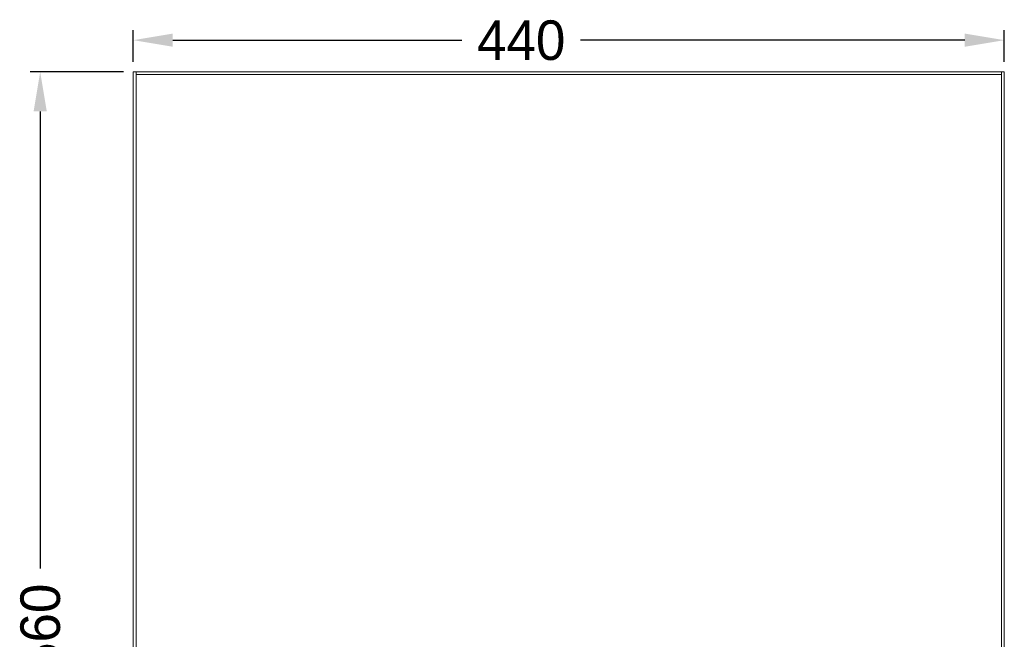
# Model space of a CAD drawing. Header units: millimetres. Extents: x -1555 to -959, y 252 to 1266.
# Tile 24 of 24: x -1537 to -1040, y 953 to 1266. Entities that reach past the tile are written whole.
import ezdxf

# ---------------------------------------------------------------- set-up
doc = ezdxf.new("R2010")
doc.units = ezdxf.units.MM
doc.header["$PDSIZE"] = -1
doc.dimstyles.new('ISO-25', dxfattribs={"dimtxt": 2.5, "dimasz": 2.5, "dimexe": 1.25, "dimexo": 0.625, "dimtad": 1, "dimtxsty": 'Standard', "dimcen": 2.5, "dimadec": 0, "dimazin": 0, "dimtfac": 1, "dimtmove": 0, "dimatfit": 3, "dimfxl": 0, "dimarcsym": 0})

# ---------------------------------------------------------------- blocks, each defined once
blk = doc.blocks.new('*D85')
at = {"color": 4, "linetype": 'ByBlock', "lineweight": -2, "transparency": 16777216}
for p, q in [((-1484.62, 1239.34), (-1531.62, 1239.34)), ((-1526.62, 1219.34), (-1526.62, 988.34)), ((-1526.62, 699.34), (-1526.62, 928.34)), ((-1484.62, 679.34), (-1531.62, 679.34))]:
    blk.add_line(p, q, dxfattribs=at)
at = {"color": 4, "linetype": 'ByBlock', "transparency": 16777216}
for points in [[(-1529.95, 1219.34), (-1523.28, 1219.34), (-1526.62, 1239.34)], [(-1529.95, 699.34), (-1523.28, 699.34), (-1526.62, 679.34)]]:
    blk.add_solid(points, dxfattribs=at)
at = {"layer": 'Defpoints', "color": 0, "linetype": 'ByBlock', "transparency": 16777216}
for p in [(-1479.62, 1239.34), (-1526.62, 679.34), (-1479.62, 679.34)]:
    blk.add_point(p, dxfattribs=at)
at = {"color": 4, "linetype": 'ByBlock', "lineweight": 5, "transparency": 16777216, "insert": (-1536.62, 958.34), "char_height": 20, "attachment_point": 2, "rotation": 90}
blk.add_mtext('560', dxfattribs=at)
blk = doc.blocks.new('*D86')
at = {"color": 4, "linetype": 'ByBlock', "lineweight": -2, "transparency": 16777216}
for p, q in [((-1479.62, 1244.34), (-1479.62, 1260.34)), ((-1039.62, 1244.34), (-1039.62, 1260.34)), ((-1459.62, 1255.34), (-1313.65, 1255.34)), ((-1059.62, 1255.34), (-1253.65, 1255.34))]:
    blk.add_line(p, q, dxfattribs=at)
at = {"color": 4, "linetype": 'ByBlock', "transparency": 16777216}
for points in [[(-1459.62, 1258.67), (-1459.62, 1252.01), (-1479.62, 1255.34)], [(-1059.62, 1258.67), (-1059.62, 1252.01), (-1039.62, 1255.34)]]:
    blk.add_solid(points, dxfattribs=at)
at = {"layer": 'Defpoints', "color": 0, "linetype": 'ByBlock', "transparency": 16777216}
for p in [(-1039.62, 1255.34), (-1479.62, 1239.34), (-1039.62, 1239.34)]:
    blk.add_point(p, dxfattribs=at)
at = {"color": 4, "linetype": 'ByBlock', "lineweight": 5, "transparency": 16777216, "insert": (-1283.65, 1265.34), "char_height": 20, "attachment_point": 2}
blk.add_mtext('440', dxfattribs=at)

msp = doc.modelspace()

# ---------------------------------------------------------------- linework, layer by layer
at = {"color": 0, "linetype": 'ByBlock', "lineweight": 5}
for p, q in [((-1479.62, 699.34), (-1479.62, 1239.34)), ((-1479.62, 1239.34), (-1478.22, 1239.34)), ((-1478.22, 1239.34), (-1478.22, 1237.94)), ((-1478.22, 1239.34), (-1041.02, 1239.34)), ((-1041.02, 1239.34), (-1039.62, 1239.34)), ((-1041.02, 1239.34), (-1041.02, 1237.94)), ((-1039.62, 1239.34), (-1039.62, 699.34)), ((-1478.22, 1237.94), (-1478.22, 699.34)), ((-1041.02, 1237.94), (-1478.22, 1237.94)), ((-1041.02, 699.34), (-1041.02, 1237.94))]:
    msp.add_line(p, q, dxfattribs=at)

# ---------------------------------------------------------------- dimensions: what is measured, and where the dimension line sits
dim = msp.add_linear_dim(base=(-1039.62, 1255.34), p1=(-1479.62, 1239.34), p2=(-1039.62, 1239.34), dimstyle='ISO-25', override={"dimtxt": 20, "dimasz": 20, "dimexe": 5, "dimexo": 5, "dimgap": 5, "dimtad": 0, "dimdec": 1, "dimdsep": 46, "dimclrd": 4, "dimclre": 4, "dimclrt": 4, "dimadec": 2, "dimazin": 2, "dimtdec": 1, "dimtzin": 0}, dxfattribs=at)
dim.commit()
dim.dimension.update_dxf_attribs({"geometry": '*D86', "text_midpoint": (-1283.65, 1255.34), "dimtype": 160})
dim = msp.add_linear_dim(base=(-1526.62, 679.34), p1=(-1479.62, 1239.34), p2=(-1479.62, 679.34), angle=90, dimstyle='ISO-25', override={"dimtxt": 20, "dimasz": 20, "dimexe": 5, "dimexo": 5, "dimgap": 5, "dimtad": 0, "dimdec": 1, "dimdsep": 46, "dimclrd": 4, "dimclre": 4, "dimclrt": 4, "dimadec": 2, "dimazin": 2, "dimtdec": 1, "dimtzin": 0}, dxfattribs=at)
dim.commit()
dim.dimension.update_dxf_attribs({"geometry": '*D85', "text_midpoint": (-1526.62, 958.34), "dimtype": 160})

doc.saveas('drawing.dxf')
